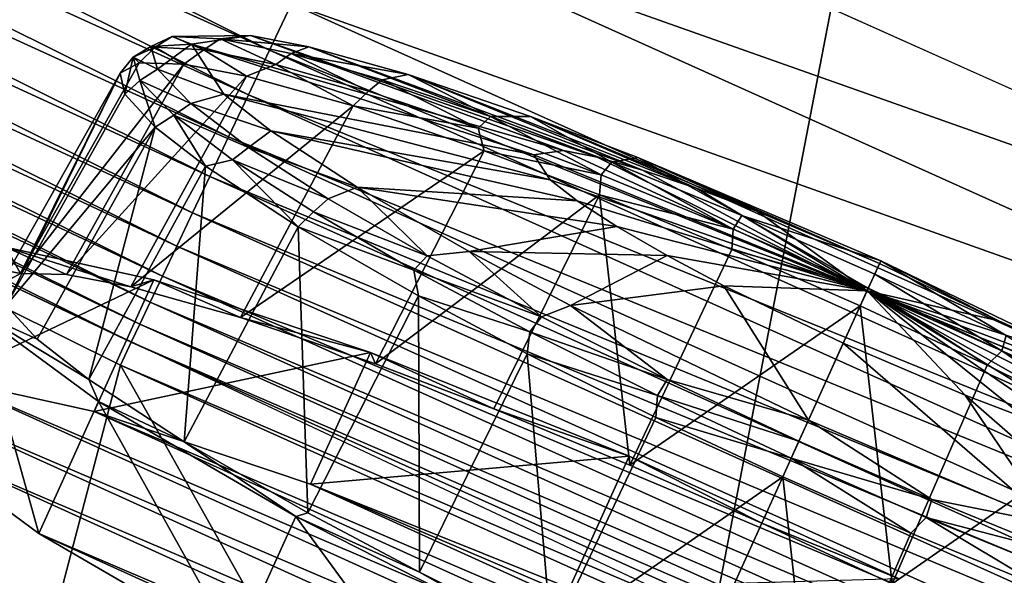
# Model space of a CAD drawing. Header units: metres. Extents: x -1651 to 0, y -1070 to 0.
# Tile 12 of 111: x -951 to -904, y -767 to -740. Entities that reach past the tile are written whole.
import ezdxf

# ---------------------------------------------------------------- set-up
doc = ezdxf.new("R2010")
doc.units = ezdxf.units.M

msp = doc.modelspace()

# ---------------------------------------------------------------- linework, layer by layer
at = {"layer": 'None'}
for points in [[(-910.559204, -136.503036, -406), (-966.380066, -745.566528, -406), (-955.190979, -127.269501, -406)], [(-910.559204, -136.503036, -406), (-855.502075, -149.656174, -406), (-966.380066, -745.566528, -406)], [(-855.502075, -149.656174, -406), (-800.920776, -164.661942, -406), (-966.380066, -745.566528, -406)], [(-966.380066, -745.566528, -406), (-800.920776, -164.661942, -406), (-917.642761, -768.503906, -406)], [(-800.920776, -164.661942, -406), (-868.193237, -789.862549, -406), (-917.642761, -768.503906, -406)], [(-928.621887, -731.870789, -403), (-874.955444, -755.91217, -403), (-688.333191, -232.690948, -403)], [(-938.970276, -741.33667, -400.048401), (-996.089233, -712.933289, -400.048401), (-997.182495, -715.029663, -398.780426)], [(-937.913147, -739.104248, -401.100159), (-996.089233, -712.933289, -400.048401), (-938.970276, -741.33667, -400.048401)], [(-939.982117, -743.473511, -398.780426), (-997.182495, -715.029663, -398.780426), (-998.218689, -717.016724, -397.307617)], [(-938.970276, -741.33667, -400.048401), (-997.182495, -715.029663, -398.780426), (-939.982117, -743.473511, -398.780426)], [(-940.941223, -745.498901, -397.307617), (-998.218689, -717.016724, -397.307617), (-999.189819, -718.878906, -395.641296)], [(-939.982117, -743.473511, -398.780426), (-998.218689, -717.016724, -397.307617), (-940.941223, -745.498901, -397.307617)], [(-941.840027, -747.397034, -395.641296), (-999.189819, -718.878906, -395.641296), (-1000.087952, -720.601196, -393.793457)], [(-941.840027, -747.397034, -395.641296), (-940.941223, -745.498901, -397.307617), (-999.189819, -718.878906, -395.641296)], [(-1000.087952, -720.601196, -393.793457), (-1000.906555, -722.170898, -391.779236), (-942.671326, -749.152527, -393.793457)], [(-942.671326, -749.152527, -393.793457), (-941.840027, -747.397034, -395.641296), (-1000.087952, -720.601196, -393.793457)], [(-1000.906555, -722.170898, -391.779236), (-1001.639282, -723.575989, -389.61441), (-943.429016, -750.752563, -391.779236)], [(-1000.906555, -722.170898, -391.779236), (-943.429016, -750.752563, -391.779236), (-942.671326, -749.152527, -393.793457)], [(-944.107178, -752.184814, -389.61441), (-1001.639282, -723.575989, -389.61441), (-1002.279846, -724.804321, -387.314758)], [(-1001.639282, -723.575989, -389.61441), (-944.107178, -752.184814, -389.61441), (-943.429016, -750.752563, -391.779236)], [(-944.700073, -753.436829, -387.314758), (-1002.279846, -724.804321, -387.314758), (-1002.822449, -725.844727, -384.897552)], [(-944.700073, -753.436829, -387.314758), (-944.107178, -752.184814, -389.61441), (-1002.279846, -724.804321, -387.314758)], [(-945.202271, -754.497314, -384.897552), (-1002.822449, -725.844727, -384.897552), (-1003.263184, -726.68988, -382.385681)], [(-945.202271, -754.497314, -384.897552), (-944.700073, -753.436829, -387.314758), (-1002.822449, -725.844727, -384.897552)], [(-945.610168, -755.358765, -382.385681), (-1003.263184, -726.68988, -382.385681), (-1003.825867, -727.768921, -377.175201)], [(-945.610168, -755.358765, -382.385681), (-945.202271, -754.497314, -384.897552), (-1003.263184, -726.68988, -382.385681)], [(-946.123901, -756.462891, -377.175201), (-945.610168, -755.358765, -382.385681), (-1003.825867, -727.768921, -377.175201)], [(-957.650818, -800.303345, -60), (-946.123901, -756.462891, -377.175201), (-1003.825867, -727.768921, -377.175201)], [(-874.955444, -755.91217, -403), (-928.621887, -731.870789, -403), (-935.69751, -734.425232, -402.52005)], [(-877.794312, -760.493469, -402.52005), (-935.69751, -734.425232, -402.52005), (-937.913147, -739.104248, -401.100159)], [(-874.955444, -755.91217, -403), (-935.69751, -734.425232, -402.52005), (-877.794312, -760.493469, -402.52005)], [(-879.828491, -765.254211, -401.100159), (-937.913147, -739.104248, -401.100159), (-938.970276, -741.33667, -400.048401)], [(-877.794312, -760.493469, -402.52005), (-937.913147, -739.104248, -401.100159), (-879.828491, -765.254211, -401.100159)], [(-880.799011, -767.525574, -400.048401), (-938.970276, -741.33667, -400.048401), (-939.982117, -743.473511, -398.780426)], [(-879.828491, -765.254211, -401.100159), (-938.970276, -741.33667, -400.048401), (-880.799011, -767.525574, -400.048401)], [(-881.728027, -769.699707, -398.780426), (-939.982117, -743.473511, -398.780426), (-940.941223, -745.498901, -397.307617)], [(-880.799011, -767.525574, -400.048401), (-939.982117, -743.473511, -398.780426), (-881.728027, -769.699707, -398.780426)], [(-966.380066, -745.566528, -406), (-917.642761, -768.503906, -406), (-967.999084, -798.309875, -63)], [(-882.608582, -771.760498, -397.307617), (-940.941223, -745.498901, -397.307617), (-941.840027, -747.397034, -395.641296)], [(-881.728027, -769.699707, -398.780426), (-940.941223, -745.498901, -397.307617), (-882.608582, -771.760498, -397.307617)], [(-883.433777, -773.691772, -395.641296), (-941.840027, -747.397034, -395.641296), (-942.671326, -749.152527, -393.793457)], [(-883.433777, -773.691772, -395.641296), (-882.608582, -771.760498, -397.307617), (-941.840027, -747.397034, -395.641296)], [(-942.671326, -749.152527, -393.793457), (-943.429016, -750.752563, -391.779236), (-884.19696, -775.477966, -393.793457)], [(-884.19696, -775.477966, -393.793457), (-883.433777, -773.691772, -395.641296), (-942.671326, -749.152527, -393.793457)], [(-943.429016, -750.752563, -391.779236), (-944.107178, -752.184814, -389.61441), (-884.892578, -777.105896, -391.779236)], [(-943.429016, -750.752563, -391.779236), (-884.892578, -777.105896, -391.779236), (-884.19696, -775.477966, -393.793457)], [(-885.515198, -778.56311, -389.61441), (-944.107178, -752.184814, -389.61441), (-944.700073, -753.436829, -387.314758)], [(-944.107178, -752.184814, -389.61441), (-885.515198, -778.56311, -389.61441), (-884.892578, -777.105896, -391.779236)], [(-886.05957, -779.837036, -387.314758), (-944.700073, -753.436829, -387.314758), (-945.202271, -754.497314, -384.897552)], [(-886.05957, -779.837036, -387.314758), (-885.515198, -778.56311, -389.61441), (-944.700073, -753.436829, -387.314758)], [(-886.520569, -780.916016, -384.897552), (-945.202271, -754.497314, -384.897552), (-945.610168, -755.358765, -382.385681)], [(-886.520569, -780.916016, -384.897552), (-886.05957, -779.837036, -387.314758), (-945.202271, -754.497314, -384.897552)], [(-886.895142, -781.792542, -382.385681), (-945.610168, -755.358765, -382.385681), (-946.123901, -756.462891, -377.175201)], [(-886.895142, -781.792542, -382.385681), (-886.520569, -780.916016, -384.897552), (-945.610168, -755.358765, -382.385681)], [(-957.650818, -800.303345, -60), (-909.21582, -822.047546, -60), (-946.123901, -756.462891, -377.175201)], [(-887.361694, -782.917725, -377.175201), (-886.895142, -781.792542, -382.385681), (-946.123901, -756.462891, -377.175201)], [(-909.21582, -822.047546, -60), (-887.361694, -782.917725, -377.175201), (-946.123901, -756.462891, -377.175201)]]:
    msp.add_3dface(points, dxfattribs=at)
at = {"layer": 'None01234'}
for points in [[(-943.639099, -740.671753, -327.752014), (-944.677673, -741.154297, -320.678986), (-942.723877, -741.04425, -320.567596)], [(-944.677673, -741.154297, -320.678986), (-943.639099, -740.671753, -327.752014), (-944.463501, -741.185364, -327.960388)], [(-944.463501, -741.185364, -327.960388), (-943.639099, -740.671753, -327.752014), (-942.131714, -741.312073, -334.86615)], [(-941.342224, -740.796509, -334.554352), (-943.639099, -740.671753, -327.752014), (-939.883118, -740.636169, -333.152252)], [(-939.883118, -740.636169, -333.152252), (-943.639099, -740.671753, -327.752014), (-942.723877, -741.04425, -320.567596)], [(-943.639099, -740.671753, -327.752014), (-941.342224, -740.796509, -334.554352), (-942.131714, -741.312073, -334.86615)], [(-939.883118, -740.636169, -333.152252), (-942.723877, -741.04425, -320.567596), (-924.851807, -746.151917, -326.638123)], [(-942.131714, -741.312073, -334.86615), (-941.342224, -740.796509, -334.554352), (-938.669556, -742.025574, -341.222321)], [(-937.080872, -741.170532, -338.61676), (-941.342224, -740.796509, -334.554352), (-939.883118, -740.636169, -333.152252)], [(-937.931885, -741.49939, -340.815399), (-941.342224, -740.796509, -334.554352), (-937.080872, -741.170532, -338.61676)], [(-941.342224, -740.796509, -334.554352), (-937.931885, -741.49939, -340.815399), (-938.669556, -742.025574, -341.222321)], [(-937.080872, -741.170532, -338.61676), (-939.883118, -740.636169, -333.152252), (-923.236389, -746.470642, -329.708954)], [(-923.236389, -746.470642, -329.708954), (-939.883118, -740.636169, -333.152252), (-924.851807, -746.151917, -326.638123)], [(-944.677673, -741.154297, -320.678986), (-945.517822, -741.675232, -320.779877), (-944.356628, -742.25354, -313.605988)], [(-945.517822, -741.675232, -320.779877), (-944.677673, -741.154297, -320.678986), (-944.463501, -741.185364, -327.960388)], [(-944.463501, -741.185364, -327.960388), (-945.238342, -741.949951, -327.576019), (-945.517822, -741.675232, -320.779877)], [(-943.089722, -742.003601, -334.407227), (-945.238342, -741.949951, -327.576019), (-944.463501, -741.185364, -327.960388)], [(-942.723877, -741.04425, -320.567596), (-944.677673, -741.154297, -320.678986), (-944.356628, -742.25354, -313.605988)], [(-942.131714, -741.312073, -334.86615), (-943.089722, -742.003601, -334.407227), (-944.463501, -741.185364, -327.960388)], [(-941.15979, -743.4505, -307.982941), (-942.723877, -741.04425, -320.567596), (-944.356628, -742.25354, -313.605988)], [(-940.082581, -742.577026, -340.271667), (-943.089722, -742.003601, -334.407227), (-942.131714, -741.312073, -334.86615)], [(-924.851807, -746.151917, -326.638123), (-942.723877, -741.04425, -320.567596), (-926.276367, -746.356567, -320.327332)], [(-942.723877, -741.04425, -320.567596), (-941.15979, -743.4505, -307.982941), (-926.276367, -746.356567, -320.327332)], [(-938.669556, -742.025574, -341.222321), (-940.082581, -742.577026, -340.271667), (-942.131714, -741.312073, -334.86615)], [(-932.309692, -742.50885, -344.743164), (-937.931885, -741.49939, -340.815399), (-937.080872, -741.170532, -338.61676)], [(-921.054138, -747.090942, -332.450287), (-932.309692, -742.50885, -344.743164), (-937.080872, -741.170532, -338.61676)], [(-921.054138, -747.090942, -332.450287), (-937.080872, -741.170532, -338.61676), (-923.236389, -746.470642, -329.708954)], [(-945.238342, -741.949951, -327.576019), (-946.139404, -742.441711, -320.897095), (-945.517822, -741.675232, -320.779877)], [(-945.517822, -741.675232, -320.779877), (-946.139404, -742.441711, -320.897095), (-945.915894, -743.443604, -314.21817)], [(-945.517822, -741.675232, -320.779877), (-945.915894, -743.443604, -314.21817), (-945.191956, -742.791199, -313.599365)], [(-944.356628, -742.25354, -313.605988), (-945.517822, -741.675232, -320.779877), (-945.191956, -742.791199, -313.599365)], [(-938.669556, -742.025574, -341.222321), (-937.931885, -741.49939, -340.815399), (-934.224182, -743.296265, -346.754211)], [(-933.55304, -742.751038, -346.264435), (-937.931885, -741.49939, -340.815399), (-932.309692, -742.50885, -344.743164)], [(-934.224182, -743.296265, -346.754211), (-937.931885, -741.49939, -340.815399), (-933.55304, -742.751038, -346.264435)], [(-943.089722, -742.003601, -334.407227), (-950.926514, -752.059875, -329.182159), (-945.238342, -741.949951, -327.576019)], [(-950.926514, -752.059875, -329.182159), (-946.139404, -742.441711, -320.897095), (-945.238342, -741.949951, -327.576019)], [(-948.718567, -752.11499, -336.201904), (-950.926514, -752.059875, -329.182159), (-943.089722, -742.003601, -334.407227)], [(-940.082581, -742.577026, -340.271667), (-948.718567, -752.11499, -336.201904), (-943.089722, -742.003601, -334.407227)], [(-944.356628, -742.25354, -313.605988), (-945.191956, -742.791199, -313.599365), (-942.749817, -743.899536, -306.80365)], [(-942.749817, -743.899536, -306.80365), (-941.15979, -743.4505, -307.982941), (-944.356628, -742.25354, -313.605988)], [(-934.959351, -744.014038, -346.850525), (-940.082581, -742.577026, -340.271667), (-938.669556, -742.025574, -341.222321)], [(-934.224182, -743.296265, -346.754211), (-934.959351, -744.014038, -346.850525), (-938.669556, -742.025574, -341.222321)], [(-950.926514, -752.059875, -329.182159), (-951.852417, -752.565247, -322.318878), (-946.139404, -742.441711, -320.897095)], [(-951.852417, -752.565247, -322.318878), (-951.622742, -753.594727, -315.455597), (-946.139404, -742.441711, -320.897095)], [(-946.139404, -742.441711, -320.897095), (-951.622742, -753.594727, -315.455597), (-945.915894, -743.443604, -314.21817)], [(-945.628906, -752.704163, -342.227478), (-948.718567, -752.11499, -336.201904), (-940.082581, -742.577026, -340.271667)], [(-945.191956, -742.791199, -313.599365), (-945.915894, -743.443604, -314.21817), (-944.460266, -745.024902, -307.386963)], [(-934.959351, -744.014038, -346.850525), (-945.628906, -752.704163, -342.227478), (-940.082581, -742.577026, -340.271667)], [(-945.191956, -742.791199, -313.599365), (-944.460266, -745.024902, -307.386963), (-943.56073, -744.46228, -306.693604)], [(-945.191956, -742.791199, -313.599365), (-943.56073, -744.46228, -306.693604), (-942.749817, -743.899536, -306.80365)], [(-928.951782, -745.08551, -351.222321), (-934.224182, -743.296265, -346.754211), (-933.55304, -742.751038, -346.264435)], [(-928.359619, -744.513489, -350.665649), (-933.55304, -742.751038, -346.264435), (-932.309692, -742.50885, -344.743164)], [(-928.951782, -745.08551, -351.222321), (-933.55304, -742.751038, -346.264435), (-928.359619, -744.513489, -350.665649)], [(-928.359619, -744.513489, -350.665649), (-932.309692, -742.50885, -344.743164), (-926.441956, -744.515137, -349.604553)], [(-918.425964, -747.98291, -334.677185), (-932.309692, -742.50885, -344.743164), (-921.054138, -747.090942, -332.450287)], [(-926.441956, -744.515137, -349.604553), (-932.309692, -742.50885, -344.743164), (-918.425964, -747.98291, -334.677185)], [(-934.959351, -744.014038, -346.850525), (-934.224182, -743.296265, -346.754211), (-928.951782, -745.08551, -351.222321)], [(-951.622742, -753.594727, -315.455597), (-944.460266, -745.024902, -307.386963), (-945.915894, -743.443604, -314.21817)], [(-938.911865, -745.20697, -302.518463), (-941.15979, -743.4505, -307.982941), (-942.749817, -743.899536, -306.80365)], [(-926.276367, -746.356567, -320.327332), (-941.15979, -743.4505, -307.982941), (-925.492004, -747.563232, -314.016541)], [(-941.15979, -743.4505, -307.982941), (-938.911865, -745.20697, -302.518463), (-925.492004, -747.563232, -314.016541)], [(-940.36377, -754.180908, -348.988647), (-945.628906, -752.704163, -342.227478), (-934.959351, -744.014038, -346.850525)], [(-942.749817, -743.899536, -306.80365), (-943.56073, -744.46228, -306.693604), (-939.97467, -746.002563, -300.542603)], [(-939.97467, -746.002563, -300.542603), (-938.911865, -745.20697, -302.518463), (-942.749817, -743.899536, -306.80365)], [(-928.658325, -746.168518, -352.070618), (-940.36377, -754.180908, -348.988647), (-934.959351, -744.014038, -346.850525)], [(-928.658325, -746.168518, -352.070618), (-934.959351, -744.014038, -346.850525), (-928.951782, -745.08551, -351.222321)], [(-944.460266, -745.024902, -307.386963), (-942.048035, -746.909851, -301.522552), (-943.56073, -744.46228, -306.693604)], [(-943.56073, -744.46228, -306.693604), (-942.048035, -746.909851, -301.522552), (-940.743347, -746.597229, -300.337402)], [(-943.56073, -744.46228, -306.693604), (-940.743347, -746.597229, -300.337402), (-939.97467, -746.002563, -300.542603)], [(-923.041077, -747.323059, -354.513092), (-928.951782, -745.08551, -351.222321), (-928.359619, -744.513489, -350.665649)], [(-923.041077, -747.323059, -354.513092), (-928.359619, -744.513489, -350.665649), (-922.537415, -746.717529, -353.907135)], [(-922.537415, -746.717529, -353.907135), (-928.359619, -744.513489, -350.665649), (-926.441956, -744.515137, -349.604553)], [(-922.537415, -746.717529, -353.907135), (-926.441956, -744.515137, -349.604553), (-921.288574, -746.481812, -352.356628)], [(-921.288574, -746.481812, -352.356628), (-926.441956, -744.515137, -349.604553), (-915.52771, -749.08313, -336.268066)], [(-926.441956, -744.515137, -349.604553), (-918.425964, -747.98291, -334.677185), (-915.52771, -749.08313, -336.268066)], [(-951.622742, -753.594727, -315.455597), (-950.126953, -755.219727, -308.435852), (-944.460266, -745.024902, -307.386963)], [(-950.126953, -755.219727, -308.435852), (-947.648499, -757.156433, -302.410278), (-944.460266, -745.024902, -307.386963)], [(-944.460266, -745.024902, -307.386963), (-947.648499, -757.156433, -302.410278), (-942.048035, -746.909851, -301.522552)], [(-934.762207, -747.915405, -296.392029), (-938.911865, -745.20697, -302.518463), (-939.97467, -746.002563, -300.542603)], [(-925.492004, -747.563232, -314.016541), (-938.911865, -745.20697, -302.518463), (-924.18811, -748.568726, -310.945709)], [(-938.911865, -745.20697, -302.518463), (-934.762207, -747.915405, -296.392029), (-924.18811, -748.568726, -310.945709)], [(-928.658325, -746.168518, -352.070618), (-928.951782, -745.08551, -351.222321), (-923.041077, -747.323059, -354.513092)], [(-940.743347, -746.597229, -300.337402), (-936.148621, -748.472839, -295.093567), (-939.97467, -746.002563, -300.542603)], [(-936.148621, -748.472839, -295.093567), (-934.762207, -747.915405, -296.392029), (-939.97467, -746.002563, -300.542603)], [(-910.276001, -752.897095, -320.247101), (-924.851807, -746.151917, -326.638123), (-926.276367, -746.356567, -320.327332)], [(-923.236389, -746.470642, -329.708954), (-924.851807, -746.151917, -326.638123), (-910.276001, -752.897095, -320.247101)], [(-942.048035, -746.909851, -301.522552), (-937.592224, -749.818115, -294.943665), (-940.743347, -746.597229, -300.337402)], [(-940.743347, -746.597229, -300.337402), (-937.592224, -749.818115, -294.943665), (-936.859192, -749.105042, -294.805542)], [(-936.148621, -748.472839, -295.093567), (-940.743347, -746.597229, -300.337402), (-936.859192, -749.105042, -294.805542)], [(-933.888123, -756.395142, -354.353241), (-940.36377, -754.180908, -348.988647), (-928.658325, -746.168518, -352.070618)], [(-923.127747, -748.279114, -355.023895), (-933.888123, -756.395142, -354.353241), (-928.658325, -746.168518, -352.070618)], [(-923.127747, -748.279114, -355.023895), (-928.658325, -746.168518, -352.070618), (-923.041077, -747.323059, -354.513092)], [(-925.492004, -747.563232, -314.016541), (-910.276001, -752.897095, -320.247101), (-926.276367, -746.356567, -320.327332)], [(-921.054138, -747.090942, -332.450287), (-923.236389, -746.470642, -329.708954), (-910.276001, -752.897095, -320.247101)], [(-916.296021, -749.279175, -355.906616), (-922.537415, -746.717529, -353.907135), (-921.288574, -746.481812, -352.356628)], [(-921.288574, -746.481812, -352.356628), (-909.620117, -751.451233, -354.757019), (-916.296021, -749.279175, -355.906616)], [(-909.620117, -751.451233, -354.757019), (-921.288574, -746.481812, -352.356628), (-909.676331, -751.575134, -337.471802)], [(-921.288574, -746.481812, -352.356628), (-915.52771, -749.08313, -336.268066), (-909.676331, -751.575134, -337.471802)], [(-947.648499, -757.156433, -302.410278), (-943.069336, -760.145264, -295.649109), (-942.048035, -746.909851, -301.522552)], [(-942.048035, -746.909851, -301.522552), (-943.069336, -760.145264, -295.649109), (-937.592224, -749.818115, -294.943665)], [(-916.704834, -749.923645, -356.542969), (-923.041077, -747.323059, -354.513092), (-922.537415, -746.717529, -353.907135)], [(-916.704834, -749.923645, -356.542969), (-922.537415, -746.717529, -353.907135), (-916.296021, -749.279175, -355.906616)], [(-910.276001, -752.897095, -320.247101), (-918.425964, -747.98291, -334.677185), (-921.054138, -747.090942, -332.450287)], [(-925.492004, -747.563232, -314.016541), (-924.18811, -748.568726, -310.945709), (-910.276001, -752.897095, -320.247101)], [(-923.127747, -748.279114, -355.023895), (-923.041077, -747.323059, -354.513092), (-916.704834, -749.923645, -356.542969)], [(-934.762207, -747.915405, -296.392029), (-936.148621, -748.472839, -295.093567), (-931.401672, -751.219543, -290.692352)], [(-929.387634, -751.00885, -291.53064), (-934.762207, -747.915405, -296.392029), (-931.401672, -751.219543, -290.692352)], [(-924.18811, -748.568726, -310.945709), (-934.762207, -747.915405, -296.392029), (-922.283997, -749.802124, -308.204376)], [(-934.762207, -747.915405, -296.392029), (-929.387634, -751.00885, -291.53064), (-922.283997, -749.802124, -308.204376)], [(-915.52771, -749.08313, -336.268066), (-918.425964, -747.98291, -334.677185), (-910.276001, -752.897095, -320.247101)], [(-931.401672, -751.219543, -290.692352), (-936.148621, -748.472839, -295.093567), (-936.859192, -749.105042, -294.805542)], [(-923.127747, -748.279114, -355.023895), (-928.205627, -758.563721, -357.387604), (-933.888123, -756.395142, -354.353241)], [(-921.662476, -761.259705, -359.405914), (-928.205627, -758.563721, -357.387604), (-923.127747, -748.279114, -355.023895)], [(-916.760376, -750.90271, -356.988007), (-923.127747, -748.279114, -355.023895), (-916.704834, -749.923645, -356.542969)], [(-916.760376, -750.90271, -356.988007), (-921.662476, -761.259705, -359.405914), (-923.127747, -748.279114, -355.023895)], [(-924.18811, -748.568726, -310.945709), (-922.283997, -749.802124, -308.204376), (-910.276001, -752.897095, -320.247101)], [(-937.592224, -749.818115, -294.943665), (-932.040039, -751.893555, -290.337433), (-936.859192, -749.105042, -294.805542)], [(-936.859192, -749.105042, -294.805542), (-932.040039, -751.893555, -290.337433), (-931.401672, -751.219543, -290.692352)], [(-910.21936, -752.772156, -357.236053), (-916.704834, -749.923645, -356.542969), (-916.296021, -749.279175, -355.906616)], [(-909.620117, -751.451233, -354.757019), (-909.907654, -752.085022, -356.589325), (-916.296021, -749.279175, -355.906616)], [(-916.296021, -749.279175, -355.906616), (-909.907654, -752.085022, -356.589325), (-910.21936, -752.772156, -357.236053)], [(-909.676331, -751.575134, -337.471802), (-915.52771, -749.08313, -336.268066), (-910.276001, -752.897095, -320.247101)], [(-943.069336, -760.145264, -295.649109), (-937.137939, -763.559143, -290.284485), (-937.592224, -749.818115, -294.943665)], [(-937.592224, -749.818115, -294.943665), (-931.82074, -753.140015, -289.723602), (-932.040039, -751.893555, -290.337433)], [(-937.592224, -749.818115, -294.943665), (-937.137939, -763.559143, -290.284485), (-931.82074, -753.140015, -289.723602)], [(-922.283997, -749.802124, -308.204376), (-929.387634, -751.00885, -291.53064), (-919.881653, -751.192078, -305.977509)], [(-922.283997, -749.802124, -308.204376), (-919.881653, -751.192078, -305.977509), (-910.276001, -752.897095, -320.247101)], [(-916.760376, -750.90271, -356.988007), (-916.704834, -749.923645, -356.542969), (-910.21936, -752.772156, -357.236053)], [(-951.626709, -750.791016, -336.237183), (-954.584473, -751.325928, -322.318878), (-950.926514, -752.059875, -329.182159)], [(-951.626709, -750.791016, -336.237183), (-944.522217, -752.363586, -348.476715), (-954.496887, -757.118286, -337.090271)], [(-944.522217, -752.363586, -348.476715), (-951.626709, -750.791016, -336.237183), (-945.628906, -752.704163, -342.227478)], [(-945.628906, -752.704163, -342.227478), (-951.626709, -750.791016, -336.237183), (-948.718567, -752.11499, -336.201904)], [(-951.626709, -750.791016, -336.237183), (-950.926514, -752.059875, -329.182159), (-948.718567, -752.11499, -336.201904)], [(-954.584473, -751.325928, -322.318878), (-951.852417, -752.565247, -322.318878), (-950.926514, -752.059875, -329.182159)], [(-932.040039, -751.893555, -290.337433), (-925.908264, -754.148499, -287.450867), (-931.401672, -751.219543, -290.692352)], [(-931.401672, -751.219543, -290.692352), (-925.908264, -754.148499, -287.450867), (-929.387634, -751.00885, -291.53064)], [(-925.908264, -754.148499, -287.450867), (-924.513489, -753.590942, -288.778564), (-929.387634, -751.00885, -291.53064)], [(-929.387634, -751.00885, -291.53064), (-924.513489, -753.590942, -288.778564), (-919.881653, -751.192078, -305.977509)], [(-919.881653, -751.192078, -305.977509), (-924.513489, -753.590942, -288.778564), (-917.144836, -752.648071, -304.386627)], [(-921.662476, -761.259705, -359.405914), (-916.760376, -750.90271, -356.988007), (-910.601196, -753.614014, -357.6008)], [(-919.881653, -751.192078, -305.977509), (-917.144836, -752.648071, -304.386627), (-910.276001, -752.897095, -320.247101)], [(-910.601196, -753.614014, -357.6008), (-916.760376, -750.90271, -356.988007), (-910.21936, -752.772156, -357.236053)], [(-910.276001, -752.897095, -320.247101), (-903.947144, -754.336365, -336.268066), (-909.676331, -751.575134, -337.471802)], [(-909.907654, -752.085022, -356.589325), (-909.620117, -751.451233, -354.757019), (-903.588562, -755.043579, -355.906616)], [(-903.947144, -754.336365, -336.268066), (-909.620117, -751.451233, -354.757019), (-909.676331, -751.575134, -337.471802)], [(-898.19519, -756.957458, -352.356628), (-909.620117, -751.451233, -354.757019), (-903.947144, -754.336365, -336.268066)], [(-909.620117, -751.451233, -354.757019), (-898.19519, -756.957458, -352.356628), (-903.588562, -755.043579, -355.906616)], [(-931.82074, -753.140015, -289.723602), (-926.463196, -754.867004, -287.046661), (-932.040039, -751.893555, -290.337433)], [(-932.040039, -751.893555, -290.337433), (-926.463196, -754.867004, -287.046661), (-925.908264, -754.148499, -287.450867)], [(-910.21936, -752.772156, -357.236053), (-909.907654, -752.085022, -356.589325), (-903.804199, -755.775696, -356.542969)], [(-909.907654, -752.085022, -356.589325), (-903.588562, -755.043579, -355.906616), (-903.804199, -755.775696, -356.542969)], [(-944.522217, -752.363586, -348.476715), (-947.392395, -758.690857, -349.329803), (-954.496887, -757.118286, -337.090271)], [(-944.522217, -752.363586, -348.476715), (-934.127869, -755.853882, -357.561249), (-947.392395, -758.690857, -349.329803)], [(-940.36377, -754.180908, -348.988647), (-944.522217, -752.363586, -348.476715), (-945.628906, -752.704163, -342.227478)], [(-934.127869, -755.853882, -357.561249), (-944.522217, -752.363586, -348.476715), (-940.36377, -754.180908, -348.988647)], [(-924.513489, -753.590942, -288.778564), (-913.088501, -759.097168, -286.378174), (-917.144836, -752.648071, -304.386627)], [(-913.088501, -759.097168, -286.378174), (-911.415588, -755.409241, -303.182892), (-917.144836, -752.648071, -304.386627)], [(-917.144836, -752.648071, -304.386627), (-911.415588, -755.409241, -303.182892), (-910.276001, -752.897095, -320.247101)], [(-910.601196, -753.614014, -357.6008), (-910.21936, -752.772156, -357.236053), (-904.504211, -756.462341, -356.988007)], [(-910.21936, -752.772156, -357.236053), (-903.804199, -755.775696, -356.542969), (-904.504211, -756.462341, -356.988007)], [(-937.137939, -763.559143, -290.284485), (-931.763245, -766.406311, -287.250153), (-931.82074, -753.140015, -289.723602)], [(-931.82074, -753.140015, -289.723602), (-926.589783, -755.911072, -286.770325), (-926.463196, -754.867004, -287.046661)], [(-931.82074, -753.140015, -289.723602), (-931.763245, -766.406311, -287.250153), (-926.589783, -755.911072, -286.770325)], [(-911.415588, -755.409241, -303.182892), (-905.56427, -757.901306, -304.386627), (-910.276001, -752.897095, -320.247101)], [(-905.56427, -757.901306, -304.386627), (-902.666016, -759.001465, -305.977509), (-910.276001, -752.897095, -320.247101)], [(-910.276001, -752.897095, -320.247101), (-902.666016, -759.001465, -305.977509), (-900.037781, -759.893494, -308.204376)], [(-900.037781, -759.893494, -308.204376), (-897.85553, -760.513794, -310.945709), (-910.276001, -752.897095, -320.247101)], [(-897.85553, -760.513794, -310.945709), (-896.240112, -760.83252, -314.016541), (-910.276001, -752.897095, -320.247101)], [(-895.599915, -759.421204, -326.638123), (-896.903809, -758.41571, -329.708954), (-910.276001, -752.897095, -320.247101)], [(-896.903809, -758.41571, -329.708954), (-898.807983, -757.182312, -332.450287), (-910.276001, -752.897095, -320.247101)], [(-898.807983, -757.182312, -332.450287), (-901.210266, -755.792358, -334.677185), (-910.276001, -752.897095, -320.247101)], [(-901.210266, -755.792358, -334.677185), (-903.947144, -754.336365, -336.268066), (-910.276001, -752.897095, -320.247101)], [(-895.599915, -759.421204, -326.638123), (-910.276001, -752.897095, -320.247101), (-894.815552, -760.627869, -320.327332)], [(-910.276001, -752.897095, -320.247101), (-896.240112, -760.83252, -314.016541), (-894.815552, -760.627869, -320.327332)], [(-950.126953, -755.219727, -308.435852), (-951.622742, -753.594727, -315.455597), (-953.038696, -753.903687, -308.400574)], [(-925.908264, -754.148499, -287.450867), (-919.869751, -757.157349, -285.451385), (-924.513489, -753.590942, -288.778564)], [(-919.869751, -757.157349, -285.451385), (-913.088501, -759.097168, -286.378174), (-924.513489, -753.590942, -288.778564)], [(-915.333374, -764.045898, -360.035614), (-921.662476, -761.259705, -359.405914), (-910.601196, -753.614014, -357.6008)], [(-915.333374, -764.045898, -360.035614), (-910.601196, -753.614014, -357.6008), (-909.068115, -766.972839, -359.405914)], [(-910.601196, -753.614014, -357.6008), (-904.504211, -756.462341, -356.988007), (-909.068115, -766.972839, -359.405914)], [(-955.908875, -760.230957, -309.253662), (-950.046021, -764.540649, -297.014099), (-953.038696, -753.903687, -308.400574)], [(-947.648499, -757.156433, -302.410278), (-950.126953, -755.219727, -308.435852), (-953.038696, -753.903687, -308.400574)], [(-953.038696, -753.903687, -308.400574), (-947.175842, -758.21344, -296.161011), (-947.648499, -757.156433, -302.410278)], [(-950.046021, -764.540649, -297.014099), (-947.175842, -758.21344, -296.161011), (-953.038696, -753.903687, -308.400574)], [(-933.888123, -756.395142, -354.353241), (-934.127869, -755.853882, -357.561249), (-940.36377, -754.180908, -348.988647)], [(-926.463196, -754.867004, -287.046661), (-919.869751, -757.157349, -285.451385), (-925.908264, -754.148499, -287.450867)], [(-901.210266, -755.792358, -334.677185), (-898.19519, -756.957458, -352.356628), (-903.947144, -754.336365, -336.268066)], [(-926.589783, -755.911072, -286.770325), (-920.332825, -757.92157, -285.016785), (-926.463196, -754.867004, -287.046661)], [(-926.463196, -754.867004, -287.046661), (-920.332825, -757.92157, -285.016785), (-919.869751, -757.157349, -285.451385)], [(-903.804199, -755.775696, -356.542969), (-903.588562, -755.043579, -355.906616), (-897.673828, -758.830261, -354.513092)], [(-913.088501, -759.097168, -286.378174), (-901.420044, -764.06665, -288.778564), (-911.415588, -755.409241, -303.182892)], [(-901.420044, -764.06665, -288.778564), (-905.56427, -757.901306, -304.386627), (-911.415588, -755.409241, -303.182892)], [(-934.127869, -755.853882, -357.561249), (-936.998047, -762.181152, -358.414337), (-947.392395, -758.690857, -349.329803)], [(-934.127869, -755.853882, -357.561249), (-921.697327, -760.840881, -362.39502), (-936.998047, -762.181152, -358.414337)], [(-921.697327, -760.840881, -362.39502), (-934.127869, -755.853882, -357.561249), (-928.205627, -758.563721, -357.387604)], [(-934.127869, -755.853882, -357.561249), (-933.888123, -756.395142, -354.353241), (-928.205627, -758.563721, -357.387604)], [(-931.763245, -766.406311, -287.250153), (-925.424866, -769.553711, -285.231842), (-926.589783, -755.911072, -286.770325)], [(-926.589783, -755.911072, -286.770325), (-920.421631, -758.973877, -284.806213), (-920.332825, -757.92157, -285.016785)], [(-926.589783, -755.911072, -286.770325), (-925.424866, -769.553711, -285.231842), (-920.421631, -758.973877, -284.806213)], [(-904.504211, -756.462341, -356.988007), (-903.804199, -755.775696, -356.542969), (-898.33606, -759.525208, -355.023895)], [(-903.804199, -755.775696, -356.542969), (-897.673828, -758.830261, -354.513092), (-898.33606, -759.525208, -355.023895)], [(-909.068115, -766.972839, -359.405914), (-904.504211, -756.462341, -356.988007), (-898.33606, -759.525208, -355.023895)], [(-954.496887, -757.118286, -337.090271), (-884.324463, -788.950134, -337.090271), (-957.454651, -757.653198, -323.171967)], [(-947.392395, -758.690857, -349.329803), (-890.187256, -784.640381, -349.329803), (-954.496887, -757.118286, -337.090271)], [(-890.187256, -784.640381, -349.329803), (-884.324463, -788.950134, -337.090271), (-954.496887, -757.118286, -337.090271)], [(-947.175842, -758.21344, -296.161011), (-943.069336, -760.145264, -295.649109), (-947.648499, -757.156433, -302.410278)], [(-920.332825, -757.92157, -285.016785), (-913.550598, -760.115906, -284.768677), (-919.869751, -757.157349, -285.451385)], [(-919.869751, -757.157349, -285.451385), (-913.550598, -760.115906, -284.768677), (-913.088501, -759.097168, -286.378174)], [(-884.324463, -788.950134, -337.090271), (-882.778687, -791.527893, -323.171967), (-957.454651, -757.653198, -323.171967)], [(-957.454651, -757.653198, -323.171967), (-882.778687, -791.527893, -323.171967), (-955.908875, -760.230957, -309.253662)], [(-920.421631, -758.973877, -284.806213), (-913.917664, -760.925049, -284.3237), (-920.332825, -757.92157, -285.016785)], [(-920.332825, -757.92157, -285.016785), (-913.917664, -760.925049, -284.3237), (-913.550598, -760.115906, -284.768677)], [(-901.420044, -764.06665, -288.778564), (-896.266663, -766.033264, -291.53064), (-905.56427, -757.901306, -304.386627)], [(-896.266663, -766.033264, -291.53064), (-902.666016, -759.001465, -305.977509), (-905.56427, -757.901306, -304.386627)], [(-950.046021, -764.540649, -297.014099), (-940.573242, -770.062561, -287.929596), (-947.175842, -758.21344, -296.161011)], [(-947.175842, -758.21344, -296.161011), (-937.703064, -763.735291, -287.076508), (-943.069336, -760.145264, -295.649109)], [(-940.573242, -770.062561, -287.929596), (-937.703064, -763.735291, -287.076508), (-947.175842, -758.21344, -296.161011)], [(-936.998047, -762.181152, -358.414337), (-899.660034, -779.118469, -358.414337), (-947.392395, -758.690857, -349.329803)], [(-899.660034, -779.118469, -358.414337), (-890.187256, -784.640381, -349.329803), (-947.392395, -758.690857, -349.329803)], [(-921.697327, -760.840881, -362.39502), (-928.205627, -758.563721, -357.387604), (-921.662476, -761.259705, -359.405914)], [(-925.424866, -769.553711, -285.231842), (-914.324646, -761.822266, -284.19342), (-920.421631, -758.973877, -284.806213)], [(-920.421631, -758.973877, -284.806213), (-914.324646, -761.822266, -284.19342), (-913.917664, -760.925049, -284.3237)], [(-907.162231, -762.921753, -285.451385), (-913.088501, -759.097168, -286.378174), (-913.550598, -760.115906, -284.768677)], [(-901.420044, -764.06665, -288.778564), (-913.088501, -759.097168, -286.378174), (-907.162231, -762.921753, -285.451385)], [(-909.068115, -766.972839, -359.405914), (-898.33606, -759.525208, -355.023895), (-902.729675, -770.120239, -357.387604)], [(-882.778687, -791.527893, -323.171967), (-885.736389, -792.062744, -309.253662), (-955.908875, -760.230957, -309.253662)], [(-955.908875, -760.230957, -309.253662), (-885.736389, -792.062744, -309.253662), (-950.046021, -764.540649, -297.014099)], [(-937.703064, -763.735291, -287.076508), (-937.137939, -763.559143, -290.284485), (-943.069336, -760.145264, -295.649109)], [(-913.550598, -760.115906, -284.768677), (-913.917664, -760.925049, -284.3237), (-907.162231, -762.921753, -285.451385)], [(-921.697327, -760.840881, -362.39502), (-924.567566, -767.168152, -363.248108), (-936.998047, -762.181152, -358.414337)], [(-921.697327, -760.840881, -362.39502), (-908.72998, -766.723206, -362.39502), (-924.567566, -767.168152, -363.248108)], [(-908.72998, -766.723206, -362.39502), (-921.697327, -760.840881, -362.39502), (-915.333374, -764.045898, -360.035614)], [(-915.333374, -764.045898, -360.035614), (-921.697327, -760.840881, -362.39502), (-921.662476, -761.259705, -359.405914)], [(-908.165527, -764.533569, -284.806213), (-913.917664, -760.925049, -284.3237), (-914.324646, -761.822266, -284.19342)], [(-907.43219, -763.77356, -285.016785), (-913.917664, -760.925049, -284.3237), (-908.165527, -764.533569, -284.806213)], [(-913.917664, -760.925049, -284.3237), (-907.43219, -763.77356, -285.016785), (-907.162231, -762.921753, -285.451385)], [(-924.567566, -767.168152, -363.248108), (-911.60022, -773.050476, -363.248108), (-936.998047, -762.181152, -358.414337)], [(-911.60022, -773.050476, -363.248108), (-899.660034, -779.118469, -358.414337), (-936.998047, -762.181152, -358.414337)], [(-925.424866, -769.553711, -285.231842), (-919.159546, -772.480652, -284.602112), (-914.324646, -761.822266, -284.19342)], [(-912.830444, -775.266846, -285.231842), (-914.324646, -761.822266, -284.19342), (-919.159546, -772.480652, -284.602112)], [(-908.165527, -764.533569, -284.806213), (-914.324646, -761.822266, -284.19342), (-912.830444, -775.266846, -285.231842)], [(-907.162231, -762.921753, -285.451385), (-907.43219, -763.77356, -285.016785), (-900.920837, -765.483398, -287.450867)], [(-900.920837, -765.483398, -287.450867), (-901.420044, -764.06665, -288.778564), (-907.162231, -762.921753, -285.451385)], [(-937.137939, -763.559143, -290.284485), (-937.703064, -763.735291, -287.076508), (-931.763245, -766.406311, -287.250153)], [(-940.573242, -770.062561, -287.929596), (-928.633118, -776.130615, -283.095795), (-937.703064, -763.735291, -287.076508)], [(-937.703064, -763.735291, -287.076508), (-925.762939, -769.803345, -282.242706), (-931.763245, -766.406311, -287.250153)], [(-928.633118, -776.130615, -283.095795), (-925.762939, -769.803345, -282.242706), (-937.703064, -763.735291, -287.076508)], [(-909.068115, -766.972839, -359.405914), (-908.72998, -766.723206, -362.39502), (-915.333374, -764.045898, -360.035614)], [(-901.798096, -767.157166, -286.770325), (-907.43219, -763.77356, -285.016785), (-908.165527, -764.533569, -284.806213)], [(-901.095947, -766.374207, -287.046661), (-907.43219, -763.77356, -285.016785), (-901.798096, -767.157166, -286.770325)], [(-907.43219, -763.77356, -285.016785), (-901.095947, -766.374207, -287.046661), (-900.920837, -765.483398, -287.450867)], [(-885.736389, -792.062744, -309.253662), (-892.840881, -790.490234, -297.014099), (-950.046021, -764.540649, -297.014099)], [(-950.046021, -764.540649, -297.014099), (-892.840881, -790.490234, -297.014099), (-940.573242, -770.062561, -287.929596)], [(-901.798096, -767.157166, -286.770325), (-908.165527, -764.533569, -284.806213), (-912.830444, -775.266846, -285.231842)], [(-931.763245, -766.406311, -287.250153), (-925.762939, -769.803345, -282.242706), (-925.424866, -769.553711, -285.231842)]]:
    msp.add_3dface(points, dxfattribs=at)

doc.saveas('drawing.dxf')
